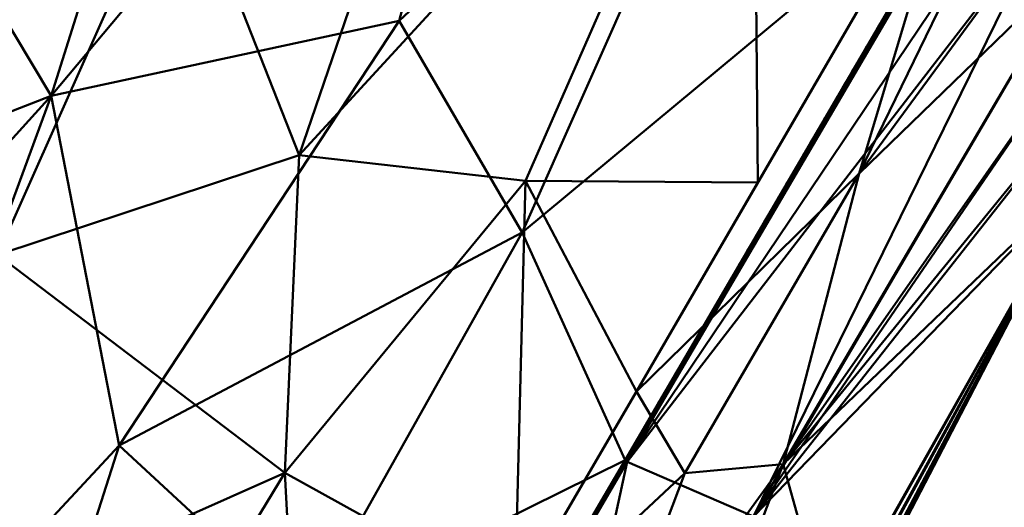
# Model space of a CAD drawing. Header units: millimetres. Extents: x -838 to 610, y -758 to 727.
# Tile 254 of 256: x 411 to 476, y 645 to 677. Entities that reach past the tile are written whole.
import ezdxf

# ---------------------------------------------------------------- set-up
doc = ezdxf.new("R2010")
doc.units = ezdxf.units.MM
doc.layers.add('E-LITE-EQPM', color=33, linetype='Continuous', lineweight=50)

# ---------------------------------------------------------------- blocks, each defined once
blk = doc.blocks.new('33463_33464_33504_33505_LANTAU - LANTAU-457519-_3D_')
at = {"layer": 'E-LITE-EQPM'}
mesh = blk.add_polyface(dxfattribs=at)
corners = [(408.895, 723.603, 300.825), (427.485, 718.058, 302.299), (444.945, 710.088, 305.522), (460.848, 700.019, 310.472), (474.895, 688.245, 317.026), (451.189, 647.658, 317.648), (427.463, 607.078, 317.871), (395.828, 625.342, 306.379), (362.941, 644.329, 301.441), (385.706, 684.089, 301.151), (412.969, 671.924, 304.347), (436.132, 676.919, 308.029), (407.821, 618.418, 310.736), (417.486, 648.635, 307.92), (429.929, 637.12, 312.899), (444.327, 662.821, 312.397), (397.301, 703.848, 300.988), (404.127, 686.68, 302.114), (379.384, 634.836, 303.91), (387.186, 661.874, 302.151)]
mesh.append_faces([[corners[k] for k in face] for face in [(1, 16, 0)]], dxfattribs={"vtx0": -1})
mesh.append_faces([[corners[k] for k in face] for face in [(6, 14, 5), (4, 15, 3), (8, 19, 18)]], dxfattribs={"vtx0": -1, "vtx1": -1})
mesh.append_faces([[corners[k] for k in face] for face in [(18, 19, 10), (15, 13, 11), (11, 3, 15), (10, 13, 7), (10, 11, 13), (11, 10, 2), (12, 13, 14), (5, 14, 15), (17, 1, 10), (15, 14, 13), (17, 19, 9), (1, 17, 16), (10, 19, 17)]], dxfattribs={"vtx0": -1, "vtx1": -1, "vtx2": -1})
mesh.append_faces([[corners[k] for k in face] for face in [(13, 12, 7), (11, 2, 3), (10, 7, 18), (19, 8, 9)]], dxfattribs={"vtx0": -1, "vtx2": -1})
mesh.append_faces([[corners[k] for k in face] for face in [(1, 2, 10), (4, 5, 15), (6, 12, 14), (9, 16, 17)]], dxfattribs={"vtx1": -1, "vtx2": -1})
mesh = blk.add_polyface(dxfattribs=at)
corners = [(473.576, 689.491, 326.422), (459.711, 700.842, 319.881), (444.059, 710.564, 314.933), (426.906, 718.273, 311.716), (408.661, 723.655, 310.244), (388.351, 688.615, 310.275), (367.991, 653.603, 310.355), (399.781, 634.032, 315.103), (430.224, 615.009, 326.46), (451.942, 652.226, 326.433), (429.473, 667.963, 317.093), (421.438, 688.403, 313.28), (380.603, 645.839, 312.239), (409.385, 661.331, 313.911), (400.996, 677.655, 311.517), (460.02, 666.14, 326.429), (444.555, 666.248, 321.304), (415.002, 624.521, 320.781), (443.832, 638.329, 326.443), (428.524, 646.819, 319.983), (412.269, 699.26, 311.363)]
mesh.append_faces([[corners[k] for k in face] for face in [(3, 11, 2), (9, 16, 18), (18, 19, 8), (2, 10, 1), (17, 19, 7)]], dxfattribs={"vtx0": -1, "vtx1": -1})
mesh.append_faces([[corners[k] for k in face] for face in [(11, 3, 20), (13, 10, 11), (11, 10, 2), (13, 7, 19), (11, 14, 13), (20, 14, 11), (13, 14, 12), (19, 10, 13), (1, 16, 15), (10, 16, 1), (16, 10, 19), (16, 19, 18), (14, 20, 5)]], dxfattribs={"vtx0": -1, "vtx1": -1, "vtx2": -1})
mesh.append_faces([[corners[k] for k in face] for face in [(20, 4, 5), (16, 9, 15), (14, 6, 12), (13, 12, 7), (20, 3, 4)]], dxfattribs={"vtx0": -1, "vtx2": -1})
mesh.append_faces([[corners[k] for k in face] for face in [(5, 6, 14), (17, 8, 19)]], dxfattribs={"vtx1": -1, "vtx2": -1})
mesh.append_faces([[corners[k] for k in face] for face in [(15, 0, 1)]], dxfattribs={"vtx2": -1})
mesh = blk.add_polyface(dxfattribs=at)
corners = [(479.295, 683.844, 329.708), (476.475, 686.71, 328.07), (473.576, 689.491, 326.422), (451.942, 652.226, 326.433), (430.224, 615.009, 326.46), (439.608, 608.847, 331.11), (448.224, 603.051, 335.41), (465.23, 634.741, 334.938), (481.81, 666.651, 334.26), (483.1, 670.241, 333.974), (483.445, 673.996, 333.306), (482.862, 677.65, 332.321), (481.438, 680.988, 331.095), (461.701, 647.384, 330.998), (453.79, 626.517, 332.518), (448.516, 629.204, 330.049), (434.916, 611.928, 328.785), (455.164, 646.796, 328.749), (466.76, 666.736, 328.751), (441.083, 633.618, 326.446)]
mesh.append_faces([[corners[k] for k in face] for face in [(11, 13, 10), (7, 14, 6)]], dxfattribs={"vtx0": -1, "vtx1": -1})
mesh.append_faces([[corners[k] for k in face] for face in [(19, 16, 15), (17, 18, 3), (18, 17, 13), (15, 13, 17), (13, 12, 18), (8, 10, 13), (15, 14, 13), (5, 14, 15), (7, 13, 14), (15, 17, 19)]], dxfattribs={"vtx0": -1, "vtx1": -1, "vtx2": -1})
mesh.append_faces([[corners[k] for k in face] for face in [(18, 1, 2), (18, 0, 1), (17, 3, 19), (14, 5, 6), (18, 2, 3)]], dxfattribs={"vtx0": -1, "vtx2": -1})
mesh.append_faces([[corners[k] for k in face] for face in [(4, 16, 19), (9, 10, 8)]], dxfattribs={"vtx1": -1})
mesh.append_faces([[corners[k] for k in face] for face in [(11, 12, 13), (12, 0, 18), (16, 5, 15), (7, 8, 13)]], dxfattribs={"vtx1": -1, "vtx2": -1})
mesh = blk.add_polyface(dxfattribs=at)
corners = [(475.069, 688.078, 317.123), (477.204, 685.985, 318.332), (479.295, 683.844, 319.536), (481.441, 680.983, 320.918), (482.864, 677.644, 322.151), (483.445, 673.992, 323.16), (483.1, 670.243, 323.869), (481.81, 666.651, 324.213), (463.622, 631.702, 325.605), (444.917, 597.003, 326.245), (436.293, 601.981, 322.109), (427.67, 606.958, 317.97), (451.314, 647.553, 317.716), (459.723, 643.894, 321.512), (451.797, 622.388, 323.424), (446.057, 623.248, 321.18), (439.492, 627.255, 317.843)]
mesh.append_faces([[corners[k] for k in face] for face in [(1, 12, 0)]], dxfattribs={"vtx0": -1})
mesh.append_faces([[corners[k] for k in face] for face in [(8, 13, 7), (9, 14, 8), (3, 13, 2), (4, 13, 3)]], dxfattribs={"vtx0": -1, "vtx1": -1})
mesh.append_faces([[corners[k] for k in face] for face in [(15, 12, 13), (14, 13, 8), (14, 15, 13), (15, 14, 10), (2, 13, 12), (7, 13, 5)]], dxfattribs={"vtx0": -1, "vtx1": -1, "vtx2": -1})
mesh.append_faces([[corners[k] for k in face] for face in [(13, 4, 5), (14, 9, 10), (12, 1, 2), (15, 11, 16), (15, 16, 12)]], dxfattribs={"vtx0": -1, "vtx2": -1})
mesh.append_faces([[corners[k] for k in face] for face in [(6, 7, 5)]], dxfattribs={"vtx1": -1})
mesh.append_faces([[corners[k] for k in face] for face in [(10, 11, 15)]], dxfattribs={"vtx1": -1, "vtx2": -1})
mesh = blk.add_polyface(dxfattribs=at)
corners = [(467.978, 676.171, 317.235), (467.938, 676.334, 317.208), (468.179, 676.569, 317.217), (468.983, 677.784, 317.232), (469.13, 677.947, 317.271), (468.945, 677.63, 317.276), (469.094, 678.312, 317.178), (469.072, 678.092, 317.196), (468.886, 677.958, 317.183), (468.805, 677.606, 317.209), (468.679, 677.603, 317.189), (468.807, 677.498, 317.233), (468.323, 676.751, 317.228), (468.388, 676.681, 317.29), (468.249, 676.549, 317.247), (468.111, 676.307, 317.251), (467.995, 676.098, 317.256), (467.763, 675.889, 317.221), (467.874, 675.962, 317.244), (467.751, 675.753, 317.247), (468.203, 676.364, 317.294), (467.775, 676.055, 317.212), (468.265, 676.893, 317.2), (468.102, 676.614, 317.204), (468.356, 676.904, 317.206), (468.465, 676.987, 317.226), (468.497, 677.144, 317.203), (468.659, 677.247, 317.237), (468.574, 676.997, 317.285), (468.017, 676.047, 317.299), (467.831, 675.731, 317.304), (467.612, 675.776, 317.217), (468.665, 677.374, 317.211), (468.472, 677.248, 317.194), (469.109, 678.026, 317.224), (468.944, 677.839, 317.207), (469.224, 678.275, 317.209), (469.316, 678.264, 317.267), (469.196, 678.343, 317.184), (468.759, 677.314, 317.28)]
mesh.append_faces([[corners[k] for k in face] for face in [(6, 7, 8), (8, 9, 10), (22, 2, 23), (29, 15, 20), (30, 16, 29), (1, 0, 21), (10, 32, 33), (4, 34, 37)]], dxfattribs={"vtx0": -1, "vtx1": -1})
mesh.append_faces([[corners[k] for k in face] for face in [(0, 1, 2), (9, 3, 11), (12, 13, 14), (15, 16, 0), (17, 18, 19), (17, 21, 0), (12, 24, 25), (15, 2, 14), (24, 22, 26), (27, 28, 25), (15, 14, 20), (15, 29, 16), (12, 14, 2), (2, 15, 0), (18, 0, 16), (17, 0, 18), (18, 30, 19), (2, 22, 24), (13, 12, 25), (2, 24, 12), (25, 24, 26), (27, 32, 11), (33, 32, 26), (27, 26, 32), (7, 34, 35), (36, 37, 34), (9, 8, 35), (7, 38, 36), (34, 7, 36), (8, 7, 35), (34, 3, 35), (27, 11, 39), (9, 11, 32), (26, 27, 25), (4, 3, 34), (11, 3, 5), (10, 9, 32), (3, 9, 35), (18, 16, 30)]], dxfattribs={"vtx0": -1, "vtx1": -1, "vtx2": -1})
mesh.append_faces([[corners[k] for k in face] for face in [(3, 4, 5), (2, 1, 23), (11, 5, 39), (27, 39, 28)]], dxfattribs={"vtx0": -1, "vtx2": -1})
mesh.append_faces([[corners[k] for k in face] for face in [(13, 20, 14), (31, 21, 17), (22, 33, 26), (28, 13, 25)]], dxfattribs={"vtx1": -1, "vtx2": -1})
mesh = blk.add_polyface(dxfattribs=at)
corners = [(466.306, 673.54, 317.251), (466.47, 673.82, 317.247), (466.482, 673.707, 317.252), (467.763, 675.889, 317.221), (467.609, 675.617, 317.227), (467.612, 675.776, 317.217), (466.629, 673.848, 317.273), (466.747, 674.085, 317.262), (466.774, 674.011, 317.288), (467.472, 675.302, 317.248), (467.646, 675.414, 317.308), (467.46, 675.098, 317.313), (466.608, 673.926, 317.248), (466.796, 674.378, 317.238), (467.003, 674.546, 317.25), (466.889, 674.325, 317.259), (466.904, 674.243, 317.282), (466.903, 674.148, 317.327), (466.718, 673.831, 317.331), (466.532, 673.618, 317.29), (467.141, 674.74, 317.256), (467.04, 674.503, 317.273), (467.122, 674.937, 317.23), (467.268, 675.024, 317.238), (467.275, 674.781, 317.318), (467.177, 674.696, 317.278), (467.319, 674.967, 317.269), (467.42, 675.326, 317.225), (467.616, 675.52, 317.251), (467.751, 675.753, 317.247), (467.831, 675.731, 317.304), (467.286, 675.217, 317.225), (466.959, 674.658, 317.234), (467.449, 675.496, 317.221), (467.089, 674.464, 317.322), (466.532, 673.515, 317.336), (466.389, 673.364, 317.296), (466.391, 673.502, 317.266), (466.633, 674.099, 317.242)]
mesh.append_faces([[corners[k] for k in face] for face in [(22, 20, 32), (33, 27, 31), (38, 12, 1), (18, 8, 17), (34, 25, 24), (13, 7, 38), (32, 14, 13), (10, 28, 30)]], dxfattribs={"vtx0": -1, "vtx1": -1})
mesh.append_faces([[corners[k] for k in face] for face in [(3, 4, 5), (6, 7, 8), (7, 6, 12), (13, 14, 15), (16, 17, 8), (6, 18, 19), (14, 20, 21), (16, 15, 21), (20, 22, 23), (24, 25, 26), (23, 9, 26), (27, 4, 9), (23, 26, 20), (9, 4, 28), (29, 30, 28), (9, 11, 26), (23, 31, 27), (4, 3, 29), (28, 4, 29), (10, 9, 28), (34, 21, 25), (4, 27, 33), (23, 27, 9), (19, 35, 36), (1, 12, 2), (37, 2, 19), (37, 19, 36), (6, 8, 18), (6, 19, 2), (38, 7, 12), (16, 8, 7), (16, 7, 15), (15, 14, 21), (25, 21, 20), (34, 16, 21), (6, 2, 12), (0, 2, 37), (7, 13, 15), (32, 20, 14), (26, 25, 20)]], dxfattribs={"vtx0": -1, "vtx1": -1, "vtx2": -1})
mesh.append_faces([[corners[k] for k in face] for face in [(9, 10, 11), (26, 11, 24)]], dxfattribs={"vtx0": -1, "vtx2": -1})
mesh.append_faces([[corners[k] for k in face] for face in [(0, 1, 2), (22, 31, 23), (33, 5, 4), (18, 35, 19), (34, 17, 16)]], dxfattribs={"vtx1": -1, "vtx2": -1})
mesh = blk.add_polyface(dxfattribs=at)
corners = [(465.047, 670.982, 317.373), (465.091, 671.168, 317.325), (465.233, 671.298, 317.368), (466.389, 673.364, 317.296), (466.243, 673.203, 317.28), (466.391, 673.502, 317.266), (465.999, 672.763, 317.291), (466.161, 672.881, 317.345), (465.975, 672.565, 317.35), (465.399, 671.714, 317.312), (465.344, 671.739, 317.287), (465.534, 671.97, 317.303), (465.041, 671.208, 317.298), (465.243, 671.504, 317.304), (465.293, 671.476, 317.328), (465.419, 671.615, 317.364), (465.164, 671.584, 317.281), (465.632, 672.248, 317.276), (465.49, 672.143, 317.272), (465.654, 672.422, 317.268), (465.496, 672.013, 317.28), (465.327, 671.864, 317.277), (465.604, 671.932, 317.359), (464.91, 670.939, 317.312), (464.837, 671.025, 317.29), (466.143, 673.261, 317.255), (466.106, 673.053, 317.265), (465.764, 672.382, 317.293), (465.817, 672.702, 317.264), (465.957, 672.807, 317.267), (465.755, 672.464, 317.272), (466.124, 672.983, 317.287), (466.243, 673.101, 317.302), (465.79, 672.248, 317.355), (466.532, 673.515, 317.336), (466.347, 673.198, 317.341), (465.001, 671.305, 317.285), (465.645, 672.176, 317.296), (465.98, 672.981, 317.26), (466.306, 673.54, 317.251)]
mesh.append_faces([[corners[k] for k in face] for face in [(0, 1, 2), (2, 14, 15), (18, 20, 21), (36, 12, 24), (39, 5, 25), (7, 32, 35), (22, 37, 33), (15, 9, 22)]], dxfattribs={"vtx0": -1, "vtx1": -1})
mesh.append_faces([[corners[k] for k in face] for face in [(3, 4, 5), (9, 10, 11), (12, 13, 1), (13, 16, 10), (15, 14, 9), (11, 22, 9), (12, 1, 23), (14, 1, 13), (12, 23, 24), (18, 17, 20), (25, 4, 26), (6, 8, 27), (28, 29, 30), (31, 4, 32), (27, 17, 30), (29, 26, 31), (6, 29, 31), (1, 14, 2), (9, 14, 13), (10, 9, 13), (37, 22, 11), (19, 30, 17), (13, 12, 16), (27, 37, 17), (17, 37, 20), (11, 10, 20), (21, 20, 10), (6, 27, 30), (26, 29, 38), (30, 29, 6), (26, 4, 31), (35, 32, 3), (7, 6, 31), (3, 32, 4), (31, 32, 7), (4, 25, 5), (33, 37, 27), (20, 37, 11)]], dxfattribs={"vtx0": -1, "vtx1": -1, "vtx2": -1})
mesh.append_faces([[corners[k] for k in face] for face in [(6, 7, 8), (17, 18, 19), (30, 19, 28), (26, 38, 25)]], dxfattribs={"vtx0": -1, "vtx2": -1})
mesh.append_faces([[corners[k] for k in face] for face in [(8, 33, 27), (34, 35, 3), (36, 16, 12), (16, 21, 10), (28, 38, 29)]], dxfattribs={"vtx1": -1, "vtx2": -1})
mesh = blk.add_polyface(dxfattribs=at)
corners = [(464.305, 669.715, 317.392), (464.138, 669.599, 317.338), (464.277, 669.828, 317.336), (464.652, 670.492, 317.32), (464.489, 670.28, 317.31), (464.511, 670.466, 317.298), (464.184, 669.767, 317.317), (464.185, 669.908, 317.307), (464.326, 670.013, 317.312), (463.748, 668.766, 317.405), (463.735, 668.836, 317.365), (463.861, 669.041, 317.364), (464.056, 669.55, 317.319), (464.021, 669.628, 317.311), (463.695, 669.069, 317.32), (463.869, 669.151, 317.342), (463.748, 668.943, 317.346), (463.858, 669.349, 317.315), (464, 669.379, 317.338), (463.984, 669.25, 317.361), (463.934, 669.082, 317.401), (464.119, 669.399, 317.396), (464.348, 670.187, 317.302), (464.416, 670.056, 317.334), (464.491, 670.032, 317.387), (464.545, 670.276, 317.33), (464.862, 670.665, 317.378), (464.669, 670.425, 317.341), (464.811, 670.693, 317.332), (464.765, 670.721, 317.309), (464.91, 670.939, 317.312), (464.674, 670.746, 317.294), (464.837, 671.025, 317.29), (465.047, 670.982, 317.373), (464.953, 670.907, 317.334), (465.091, 671.168, 317.325), (463.607, 668.607, 317.371), (464.676, 670.349, 317.382), (463.532, 668.79, 317.324), (463.626, 668.735, 317.349)]
mesh.append_faces([[corners[k] for k in face] for face in [(21, 1, 0), (24, 25, 37), (14, 16, 38), (17, 15, 14), (9, 11, 20), (26, 34, 33), (0, 2, 24)]], dxfattribs={"vtx0": -1, "vtx1": -1})
mesh.append_faces([[corners[k] for k in face] for face in [(0, 1, 2), (3, 4, 5), (6, 7, 8), (9, 10, 11), (12, 13, 6), (14, 15, 16), (17, 12, 18), (11, 19, 20), (15, 18, 19), (23, 24, 2), (4, 25, 23), (23, 8, 4), (26, 27, 28), (29, 30, 28), (33, 34, 35), (9, 36, 10), (39, 16, 10), (15, 19, 11), (16, 39, 38), (11, 16, 15), (4, 8, 22), (6, 2, 1), (4, 3, 25), (2, 8, 23), (6, 1, 12), (8, 2, 6), (25, 24, 23), (1, 18, 12), (19, 1, 21), (17, 18, 15), (1, 19, 18), (11, 10, 16), (34, 26, 28), (37, 25, 27), (27, 25, 3), (29, 32, 30), (28, 27, 3), (29, 28, 3), (34, 28, 30), (5, 29, 3), (35, 34, 30)]], dxfattribs={"vtx0": -1, "vtx1": -1, "vtx2": -1})
mesh.append_faces([[corners[k] for k in face] for face in [(4, 22, 5)]], dxfattribs={"vtx0": -1, "vtx2": -1})
mesh.append_faces([[corners[k] for k in face] for face in [(7, 22, 8), (31, 32, 29, 5), (13, 7, 6), (17, 13, 12), (21, 20, 19), (26, 37, 27)]], dxfattribs={"vtx1": -1, "vtx2": -1})
mesh = blk.add_polyface(dxfattribs=at)
corners = [(463.008, 667.596, 317.385), (463.006, 667.499, 317.424), (462.869, 667.366, 317.387), (462.449, 666.549, 317.438), (462.317, 666.414, 317.404), (462.456, 666.729, 317.382), (463.135, 667.808, 317.382), (463.192, 667.816, 317.419), (463.473, 668.453, 317.358), (463.626, 668.735, 317.349), (463.607, 668.607, 317.371), (462.43, 666.783, 317.362), (462.663, 667.11, 317.371), (462.593, 666.928, 317.387), (463.193, 668.077, 317.343), (463.053, 667.753, 317.365), (463.042, 667.952, 317.337), (463.205, 668.231, 317.332), (463.334, 668.318, 317.339), (463.532, 668.79, 317.324), (463.472, 668.549, 317.336), (463.369, 668.51, 317.328), (463.377, 668.132, 317.415), (463.182, 667.96, 317.365), (463.304, 668.174, 317.36), (462.846, 667.448, 317.36), (462.857, 667.634, 317.341), (462.313, 666.557, 317.37), (462.487, 667, 317.351), (462.672, 667.317, 317.346), (462.731, 667.125, 317.391), (462.82, 667.182, 317.429), (462.635, 666.866, 317.433), (462.264, 666.233, 317.443), (462.201, 666.317, 317.384), (462.116, 666.366, 317.361), (463.563, 668.449, 317.41), (463.735, 668.836, 317.365), (463.748, 668.766, 317.405), (462.301, 666.683, 317.356)]
mesh.append_faces([[corners[k] for k in face] for face in [(31, 2, 1), (3, 5, 32), (33, 4, 3), (22, 8, 36), (7, 6, 22), (39, 27, 35)]], dxfattribs={"vtx0": -1, "vtx1": -1})
mesh.append_faces([[corners[k] for k in face] for face in [(0, 1, 2), (3, 4, 5), (6, 7, 0), (8, 9, 10), (11, 12, 13), (14, 15, 16), (17, 18, 14), (19, 9, 20), (20, 18, 21), (22, 6, 23), (18, 8, 24), (12, 25, 2), (25, 26, 15), (4, 27, 5), (2, 30, 12), (27, 11, 5), (25, 12, 29), (31, 30, 2), (30, 13, 12), (0, 25, 15), (13, 32, 5), (32, 13, 30), (11, 13, 5), (4, 34, 27), (35, 27, 34), (25, 0, 2), (0, 15, 6), (15, 23, 6), (24, 22, 23), (14, 24, 23), (8, 22, 24), (15, 14, 23), (24, 14, 18), (18, 20, 8), (9, 8, 20), (37, 10, 9), (36, 8, 10), (11, 27, 39), (12, 11, 28)]], dxfattribs={"vtx0": -1, "vtx1": -1, "vtx2": -1})
mesh.append_faces([[corners[k] for k in face] for face in [(25, 29, 26), (20, 21, 19)]], dxfattribs={"vtx0": -1, "vtx2": -1})
mesh.append_faces([[corners[k] for k in face] for face in [(28, 29, 12), (26, 16, 15), (7, 1, 0), (31, 32, 30), (16, 17, 14), (17, 21, 18), (38, 36, 10), (39, 28, 11)]], dxfattribs={"vtx1": -1, "vtx2": -1})
mesh = blk.add_polyface(dxfattribs=at)
corners = [(415.95, 545.539, 335.745), (376.193, 478.908, 335.745), (334.538, 413.447, 335.746), (291.02, 349.21, 335.746), (245.673, 286.25, 335.745), (198.536, 224.618, 335.745), (198.536, 224.618, 326.245), (204.677, 232.443, 326.245), (248.768, 290.427, 326.246), (291.278, 349.581, 326.247), (332.178, 409.859, 326.247), (371.436, 471.219, 326.247), (409.025, 533.616, 326.246), (444.917, 597.003, 326.245), (463.622, 631.702, 325.605), (481.81, 666.651, 324.213), (481.81, 666.651, 334.26), (465.23, 634.741, 334.938), (448.224, 603.051, 335.358), (432.263, 574.196, 335.659), (481.81, 666.651, 329.228), (481.81, 666.651, 326.721), (481.81, 666.651, 325.467), (474.865, 653.305, 324.744), (481.81, 666.651, 324.84)]
mesh.append_faces([[corners[k] for k in face] for face in [(0, 18, 19)]], dxfattribs={"vtx0": -1})
mesh.append_faces([[corners[k] for k in face] for face in [(5, 7, 4), (3, 10, 2), (10, 3, 9), (13, 20, 12), (18, 20, 17)]], dxfattribs={"vtx0": -1, "vtx1": -1})
mesh.append_faces([[corners[k] for k in face] for face in [(18, 0, 20), (20, 1, 11)]], dxfattribs={"vtx0": -1, "vtx1": -1, "vtx2": -1})
mesh.append_faces([[corners[k] for k in face] for face in [(22, 14, 23), (4, 7, 8), (3, 8, 9), (2, 10, 11), (11, 1, 2), (14, 22, 21), (20, 0, 1), (20, 11, 12)]], dxfattribs={"vtx0": -1, "vtx2": -1})
mesh.append_faces([[corners[k] for k in face] for face in [(3, 4, 8), (21, 20, 13), (13, 14, 21)]], dxfattribs={"vtx1": -1, "vtx2": -1})
mesh.append_faces([[corners[k] for k in face] for face in [(5, 6, 7), (20, 16, 17)]], dxfattribs={"vtx2": -1})
mesh.append_faces([[corners[k] for k in face] for face in [(23, 15, 24, 22)]], dxfattribs={"vtx3": -1})
mesh = blk.add_polyface(dxfattribs=at)
corners = [(461.205, 664.513, 317.435), (461.362, 664.807, 317.425), (461.336, 664.65, 317.466), (461.707, 665.283, 317.456), (461.574, 665.147, 317.424), (461.713, 665.462, 317.403), (460.964, 664.016, 317.475), (460.831, 663.881, 317.444), (460.971, 664.194, 317.423), (461.689, 665.515, 317.382), (461.921, 665.843, 317.391), (461.947, 665.779, 317.415), (462.105, 666.073, 317.405), (462.078, 665.916, 317.447), (460.947, 664.247, 317.403), (461.179, 664.575, 317.412), (461.311, 664.818, 317.404), (461.459, 665.049, 317.405), (462.053, 666.086, 317.384), (462.201, 666.317, 317.384), (460.829, 664.021, 317.412), (460.82, 664.146, 317.395), (460.62, 663.54, 317.445), (460.717, 663.782, 317.425), (461.005, 664.464, 317.39), (461.19, 664.781, 317.385), (461.15, 664.333, 317.47), (461.375, 665.098, 317.38), (461.571, 665.289, 317.391), (461.746, 665.732, 317.371), (461.931, 666.049, 317.366), (461.892, 665.599, 317.452), (460.779, 663.7, 317.48), (460.569, 663.55, 317.425), (460.634, 663.829, 317.4), (462.116, 666.366, 317.361), (462.317, 666.414, 317.404), (461.521, 664.966, 317.461), (462.264, 666.233, 317.443), (461.56, 665.415, 317.376)]
mesh.append_faces([[corners[k] for k in face] for face in [(6, 8, 26), (32, 7, 6), (3, 5, 31), (37, 4, 3), (35, 18, 30)]], dxfattribs={"vtx0": -1, "vtx1": -1})
mesh.append_faces([[corners[k] for k in face] for face in [(0, 1, 2), (3, 4, 5), (6, 7, 8), (5, 9, 10), (11, 12, 13), (8, 14, 15), (1, 16, 17), (18, 19, 12), (20, 21, 14), (7, 22, 23), (20, 14, 8), (0, 8, 15), (4, 28, 5), (4, 1, 17), (22, 7, 32), (7, 23, 20), (33, 34, 23), (28, 9, 5), (18, 35, 19), (11, 5, 10), (36, 12, 19), (8, 0, 26), (15, 16, 1), (15, 1, 0), (1, 4, 37), (4, 17, 28), (15, 25, 16), (16, 27, 17), (5, 11, 31), (10, 18, 12), (10, 12, 11), (12, 36, 38), (10, 30, 18), (7, 20, 8), (34, 20, 23), (15, 14, 24), (27, 28, 17), (9, 28, 39), (10, 9, 29)]], dxfattribs={"vtx0": -1, "vtx1": -1, "vtx2": -1})
mesh.append_faces([[corners[k] for k in face] for face in [(0, 2, 26), (16, 25, 27), (11, 13, 31), (20, 34, 21), (28, 27, 39)]], dxfattribs={"vtx0": -1, "vtx2": -1})
mesh.append_faces([[corners[k] for k in face] for face in [(24, 25, 15), (29, 30, 10), (37, 2, 1), (38, 13, 12), (21, 24, 14), (39, 29, 9)]], dxfattribs={"vtx1": -1, "vtx2": -1})
mesh = blk.add_polyface(dxfattribs=at)
corners = [(460.717, 663.782, 317.425), (460.62, 663.54, 317.445), (460.569, 663.55, 317.425), (459.975, 662.514, 317.446), (459.877, 662.274, 317.465), (459.827, 662.283, 317.446), (460.228, 662.927, 317.444), (460.205, 662.979, 317.424), (460.437, 663.307, 317.432), (459.232, 661.247, 317.466), (459.134, 661.007, 317.485), (459.085, 661.015, 317.466), (459.719, 661.981, 317.475), (459.851, 662.117, 317.503), (459.486, 661.659, 317.464), (459.464, 661.711, 317.445), (459.695, 662.04, 317.453), (460.462, 663.247, 317.455), (460.593, 663.383, 317.484), (460.089, 662.615, 317.464), (460.222, 662.75, 317.493), (459.48, 661.484, 317.512), (459.346, 661.349, 317.484), (459.153, 661.293, 317.439), (459.345, 661.485, 317.453), (459.523, 661.927, 317.429), (459.708, 662.244, 317.424), (459.665, 661.8, 317.507), (459.894, 662.561, 317.419), (460.087, 662.753, 317.432), (460.264, 663.195, 317.41), (460.449, 663.512, 317.405), (460.408, 663.067, 317.489), (459.294, 661.167, 317.517), (459.108, 660.85, 317.521), (460.634, 663.829, 317.4), (460.036, 662.433, 317.498), (460.779, 663.7, 317.48), (458.968, 660.976, 317.444), (459.338, 661.61, 317.434), (460.079, 662.878, 317.414)]
mesh.append_faces([[corners[k] for k in face] for face in [(21, 14, 27), (33, 22, 21), (20, 6, 32), (36, 19, 20), (23, 11, 38), (39, 24, 23), (28, 5, 26), (40, 29, 28)]], dxfattribs={"vtx0": -1, "vtx1": -1})
mesh.append_faces([[corners[k] for k in face] for face in [(0, 1, 2), (3, 4, 5), (6, 7, 8), (9, 10, 11), (12, 4, 13), (14, 15, 16), (17, 1, 18), (19, 6, 20), (14, 21, 22), (11, 23, 9), (22, 24, 14), (22, 10, 9), (24, 15, 14), (5, 28, 3), (12, 14, 16), (19, 29, 6), (19, 4, 3), (10, 22, 33), (22, 9, 24), (23, 24, 9), (29, 7, 6), (17, 6, 8), (14, 12, 27), (16, 5, 4), (16, 4, 12), (4, 19, 36), (19, 3, 29), (16, 26, 5), (28, 29, 3), (6, 17, 32), (8, 2, 1), (8, 1, 17), (8, 31, 2), (15, 24, 39), (16, 15, 25), (7, 29, 40), (8, 7, 30)]], dxfattribs={"vtx0": -1, "vtx1": -1, "vtx2": -1})
mesh.append_faces([[corners[k] for k in face] for face in [(12, 13, 27), (17, 18, 32), (2, 31, 35)]], dxfattribs={"vtx0": -1, "vtx2": -1})
mesh.append_faces([[corners[k] for k in face] for face in [(25, 26, 16), (30, 31, 8), (33, 34, 10), (36, 13, 4), (37, 18, 1), (39, 25, 15), (40, 30, 7)]], dxfattribs={"vtx1": -1, "vtx2": -1})
mesh = blk.add_polyface(dxfattribs=at)
corners = [(458.49, 659.979, 317.487), (458.392, 659.74, 317.506), (458.343, 659.747, 317.487), (458.743, 660.391, 317.484), (458.722, 660.442, 317.466), (458.953, 660.772, 317.473), (458.234, 659.448, 317.515), (458.366, 659.584, 317.54), (457.748, 658.712, 317.507), (457.649, 658.474, 317.526), (457.601, 658.48, 317.507), (458.001, 659.124, 317.505), (457.98, 659.174, 317.486), (458.21, 659.505, 317.494), (457.491, 658.182, 317.535), (457.624, 658.317, 317.558), (458.977, 660.714, 317.495), (459.134, 661.007, 317.485), (459.108, 660.85, 317.521), (458.603, 660.082, 317.504), (458.737, 660.217, 317.53), (457.995, 658.951, 317.549), (457.86, 658.816, 317.524), (457.671, 658.756, 317.478), (457.862, 658.95, 317.494), (457.856, 659.073, 317.473), (458.042, 659.39, 317.468), (458.227, 659.707, 317.463), (458.18, 659.267, 317.544), (458.412, 660.024, 317.458), (458.604, 660.218, 317.474), (458.597, 660.341, 317.453), (458.782, 660.659, 317.448), (458.968, 660.976, 317.444), (458.923, 660.534, 317.526), (457.468, 658.237, 317.514), (457.809, 658.634, 317.554), (457.486, 658.439, 317.482), (458.552, 659.9, 317.535), (459.085, 661.015, 317.466)]
mesh.append_faces([[corners[k] for k in face] for face in [(21, 11, 28), (36, 22, 21), (20, 3, 34), (38, 19, 20), (23, 10, 37), (25, 24, 23)]], dxfattribs={"vtx0": -1, "vtx1": -1})
mesh.append_faces([[corners[k] for k in face] for face in [(0, 1, 2), (3, 4, 5), (6, 1, 7), (8, 9, 10), (11, 12, 13), (14, 9, 15), (16, 17, 18), (19, 3, 20), (11, 21, 22), (10, 23, 8), (24, 25, 12), (22, 9, 8), (24, 12, 11), (6, 11, 13), (30, 31, 4), (19, 1, 0), (35, 10, 9), (9, 22, 36), (22, 8, 24), (35, 37, 10), (22, 24, 11), (30, 4, 3), (16, 3, 5), (11, 6, 28), (13, 2, 1), (13, 1, 6), (1, 19, 38), (19, 0, 30), (13, 27, 2), (2, 29, 0), (3, 16, 34), (5, 39, 17), (5, 17, 16), (5, 33, 39), (23, 24, 8), (13, 12, 26), (19, 30, 3), (29, 30, 0), (5, 4, 32)]], dxfattribs={"vtx0": -1, "vtx1": -1, "vtx2": -1})
mesh.append_faces([[corners[k] for k in face] for face in [(6, 7, 28), (2, 27, 29), (16, 18, 34), (30, 29, 31)]], dxfattribs={"vtx0": -1, "vtx2": -1})
mesh.append_faces([[corners[k] for k in face] for face in [(26, 27, 13), (32, 33, 5), (36, 15, 9), (38, 7, 1), (25, 26, 12), (31, 32, 4)]], dxfattribs={"vtx1": -1, "vtx2": -1})
mesh = blk.add_polyface(dxfattribs=at)
corners = [(457.258, 657.856, 317.525), (457.238, 657.906, 317.507), (457.468, 658.237, 317.514), (456.748, 656.916, 317.555), (456.906, 657.207, 317.546), (456.881, 657.051, 317.577), (456.51, 656.418, 317.586), (456.375, 656.284, 317.564), (456.515, 656.589, 317.545), (456.006, 655.65, 317.575), (456.164, 655.94, 317.565), (456.139, 655.785, 317.595), (457.118, 657.55, 317.544), (457.253, 657.684, 317.567), (456.496, 656.638, 317.527), (456.726, 656.97, 317.535), (456.859, 657.212, 317.528), (457.005, 657.444, 317.528), (456.117, 655.944, 317.548), (456.263, 656.177, 317.548), (455.819, 655.585, 317.526), (456.004, 655.902, 317.521), (455.983, 655.702, 317.555), (455.953, 655.468, 317.6), (456.189, 656.219, 317.516), (456.377, 656.414, 317.535), (456.56, 656.853, 317.507), (456.745, 657.17, 317.502), (456.696, 656.734, 317.581), (456.93, 657.488, 317.497), (457.12, 657.682, 317.515), (457.301, 658.122, 317.487), (457.486, 658.439, 317.482), (457.491, 658.182, 317.535), (457.624, 658.317, 317.558), (457.438, 658.001, 317.563), (456.325, 656.101, 317.591), (457.067, 657.368, 317.572), (457.649, 658.474, 317.526), (456.375, 656.536, 317.512), (457.116, 657.805, 317.492)]
mesh.append_faces([[corners[k] for k in face] for face in [(6, 8, 28), (36, 7, 6), (13, 0, 35), (37, 12, 13)]], dxfattribs={"vtx0": -1, "vtx1": -1})
mesh.append_faces([[corners[k] for k in face] for face in [(0, 1, 2), (3, 4, 5), (6, 7, 8), (9, 10, 11), (12, 0, 13), (8, 14, 15), (4, 16, 17), (18, 19, 10), (7, 25, 8), (7, 10, 19), (25, 14, 8), (3, 8, 15), (12, 30, 0), (12, 4, 17), (22, 18, 10), (22, 10, 9), (10, 7, 36), (7, 19, 25), (22, 21, 18), (18, 24, 19), (30, 1, 0), (33, 0, 2), (8, 3, 28), (15, 16, 4), (15, 4, 3), (4, 12, 37), (12, 17, 30), (15, 27, 16), (16, 29, 17), (0, 33, 35), (2, 38, 33), (24, 25, 19), (14, 25, 39), (15, 14, 26), (29, 30, 17), (1, 30, 40), (2, 1, 31)]], dxfattribs={"vtx0": -1, "vtx1": -1, "vtx2": -1})
mesh.append_faces([[corners[k] for k in face] for face in [(9, 11, 23), (18, 21, 24), (3, 5, 28), (16, 27, 29), (33, 34, 35), (25, 24, 39), (30, 29, 40)]], dxfattribs={"vtx0": -1, "vtx2": -1})
mesh.append_faces([[corners[k] for k in face] for face in [(20, 21, 22), (26, 27, 15), (31, 32, 2), (36, 11, 10), (37, 5, 4), (39, 26, 14), (40, 31, 1)]], dxfattribs={"vtx1": -1, "vtx2": -1})
mesh = blk.add_polyface(dxfattribs=at)
corners = [(455.768, 655.151, 317.604), (455.632, 655.018, 317.583), (455.773, 655.321, 317.565), (455.263, 654.383, 317.594), (455.421, 654.674, 317.585), (455.397, 654.518, 317.614), (455.754, 655.37, 317.548), (455.983, 655.702, 317.555), (455.025, 653.885, 317.623), (454.889, 653.751, 317.603), (455.03, 654.054, 317.585), (454.52, 653.117, 317.614), (454.678, 653.407, 317.605), (454.654, 653.252, 317.632), (455.012, 654.103, 317.568), (455.241, 654.435, 317.575), (455.374, 654.677, 317.568), (455.521, 654.909, 317.568), (454.632, 653.409, 317.588), (454.778, 653.642, 317.588), (454.337, 653.048, 317.565), (454.523, 653.365, 317.56), (454.499, 653.167, 317.594), (454.469, 652.935, 317.637), (454.708, 653.682, 317.555), (454.287, 652.787, 317.605), (454.893, 653.879, 317.576), (455.078, 654.317, 317.546), (455.263, 654.634, 317.541), (455.211, 654.202, 317.618), (455.449, 654.951, 317.536), (455.635, 655.146, 317.556), (456.006, 655.65, 317.575), (455.953, 655.468, 317.6), (454.84, 653.568, 317.628), (455.582, 654.835, 317.609), (454.27, 652.835, 317.588), (454.893, 654, 317.55), (455.634, 655.268, 317.531), (455.819, 655.585, 317.526)]
mesh.append_faces([[corners[k] for k in face] for face in [(8, 10, 29), (0, 2, 33), (34, 9, 8), (35, 1, 0)]], dxfattribs={"vtx0": -1, "vtx1": -1})
mesh.append_faces([[corners[k] for k in face] for face in [(0, 1, 2), (3, 4, 5), (2, 6, 7), (8, 9, 10), (11, 12, 13), (10, 14, 15), (4, 16, 17), (18, 19, 12), (11, 25, 22), (9, 26, 10), (9, 12, 19), (26, 14, 10), (3, 10, 15), (1, 31, 2), (1, 4, 17), (31, 6, 2), (32, 2, 7), (25, 11, 23), (22, 18, 12), (22, 12, 11), (12, 9, 34), (9, 19, 26), (22, 21, 18), (18, 24, 19), (10, 3, 29), (15, 16, 4), (15, 4, 3), (4, 1, 35), (1, 17, 31), (15, 28, 16), (16, 30, 17), (2, 32, 33), (22, 36, 20), (24, 26, 19), (14, 26, 37), (15, 14, 27), (30, 31, 17), (6, 31, 38), (7, 6, 39)]], dxfattribs={"vtx0": -1, "vtx1": -1, "vtx2": -1})
mesh.append_faces([[corners[k] for k in face] for face in [(11, 13, 23), (18, 21, 24), (3, 5, 29), (16, 28, 30), (26, 24, 37), (31, 30, 38)]], dxfattribs={"vtx0": -1, "vtx2": -1})
mesh.append_faces([[corners[k] for k in face] for face in [(20, 21, 22), (27, 28, 15), (34, 13, 12), (35, 5, 4), (37, 27, 14), (38, 39, 6)]], dxfattribs={"vtx1": -1, "vtx2": -1})
mesh = blk.add_polyface(dxfattribs=at)
corners = [(430.224, 615.009, 326.46), (399.781, 634.032, 315.103), (367.991, 653.603, 310.355), (352.021, 626.029, 310.454), (336.189, 598.376, 310.578), (367.462, 578.366, 315.334), (397.396, 558.822, 326.535), (413.886, 586.869, 326.534), (385.323, 642.933, 312.944), (376.334, 610.716, 313.517), (413.239, 625.623, 320.124), (395.572, 611.088, 317.068), (382.719, 593.256, 316.594), (382.429, 568.594, 320.935), (399.315, 593.018, 320.718), (422.055, 600.939, 326.497), (405.641, 572.846, 326.535), (409.192, 608.323, 320.946), (385.426, 626.247, 313.464), (369.518, 630.407, 311.294), (360.798, 612.5, 311.515), (344.105, 612.203, 310.516), (351.826, 588.371, 312.956)]
mesh.append_faces([[corners[k] for k in face] for face in [(16, 13, 6), (22, 21, 4)]], dxfattribs={"vtx0": -1})
mesh.append_faces([[corners[k] for k in face] for face in [(0, 17, 15), (10, 17, 0), (15, 17, 7), (3, 19, 2), (5, 9, 22)]], dxfattribs={"vtx0": -1, "vtx1": -1})
mesh.append_faces([[corners[k] for k in face] for face in [(17, 14, 7), (22, 20, 21), (20, 19, 3), (5, 12, 9), (12, 11, 9), (14, 12, 13), (11, 14, 17), (18, 9, 11), (12, 14, 11), (19, 18, 8), (16, 14, 13), (10, 11, 17), (1, 18, 11), (19, 20, 9), (18, 19, 9), (20, 22, 9)]], dxfattribs={"vtx0": -1, "vtx1": -1, "vtx2": -1})
mesh.append_faces([[corners[k] for k in face] for face in [(19, 8, 2), (11, 10, 1), (12, 5, 13), (20, 3, 21)]], dxfattribs={"vtx0": -1, "vtx2": -1})
mesh.append_faces([[corners[k] for k in face] for face in [(16, 7, 14), (1, 8, 18)]], dxfattribs={"vtx1": -1, "vtx2": -1})
mesh = blk.add_polyface(dxfattribs=at)
corners = [(452.802, 650.252, 317.643), (452.786, 650.299, 317.627), (453.014, 650.632, 317.633), (454.283, 652.619, 317.642), (454.147, 652.485, 317.622), (454.287, 652.787, 317.605), (454.036, 652.374, 317.607), (453.936, 652.141, 317.624), (453.89, 652.142, 317.607), (454.27, 652.835, 317.588), (454.499, 653.167, 317.594), (453.293, 651.107, 317.627), (453.193, 650.874, 317.643), (453.148, 650.874, 317.627), (453.778, 651.851, 317.633), (453.912, 651.985, 317.651), (453.545, 651.519, 317.624), (453.528, 651.567, 317.607), (453.756, 651.9, 317.614), (453.035, 650.584, 317.652), (453.169, 650.719, 317.669), (453.541, 651.352, 317.66), (453.404, 651.219, 317.641), (452.856, 650.512, 317.604), (453.041, 650.829, 317.599), (452.984, 650.402, 317.674), (453.226, 651.146, 317.594), (453.409, 651.343, 317.615), (453.411, 651.463, 317.589), (453.597, 651.78, 317.585), (453.782, 652.097, 317.58), (453.726, 651.669, 317.655), (452.798, 650.086, 317.679), (453.967, 652.414, 317.575), (454.151, 652.611, 317.595), (454.469, 652.935, 317.637), (453.355, 651.035, 317.665), (454.097, 652.302, 317.646), (452.671, 650.195, 317.609), (454.152, 652.731, 317.57), (454.337, 653.048, 317.565)]
mesh.append_faces([[corners[k] for k in face] for face in [(32, 0, 25), (21, 16, 31), (3, 5, 35), (36, 22, 21), (37, 4, 3), (26, 13, 24), (28, 27, 26), (33, 8, 30), (39, 34, 33)]], dxfattribs={"vtx0": -1, "vtx1": -1})
mesh.append_faces([[corners[k] for k in face] for face in [(0, 1, 2), (3, 4, 5), (6, 7, 8), (5, 9, 10), (11, 12, 13), (14, 7, 15), (16, 17, 18), (19, 12, 20), (16, 21, 22), (13, 26, 11), (19, 0, 2), (27, 28, 17), (22, 12, 11), (27, 17, 16), (8, 33, 6), (14, 16, 18), (4, 34, 5), (4, 7, 6), (34, 9, 5), (0, 19, 25), (2, 13, 12), (2, 12, 19), (12, 22, 36), (22, 11, 27), (2, 24, 13), (22, 27, 16), (16, 14, 31), (18, 8, 7), (18, 7, 14), (7, 4, 37), (4, 6, 34), (18, 30, 8), (33, 34, 6), (2, 1, 23), (26, 27, 11), (18, 17, 29), (9, 34, 39)]], dxfattribs={"vtx0": -1, "vtx1": -1, "vtx2": -1})
mesh.append_faces([[corners[k] for k in face] for face in [(19, 20, 25), (14, 15, 31)]], dxfattribs={"vtx0": -1, "vtx2": -1})
mesh.append_faces([[corners[k] for k in face] for face in [(23, 24, 2), (29, 30, 18), (36, 20, 12), (37, 15, 7), (38, 23, 1), (28, 29, 17), (39, 40, 9)]], dxfattribs={"vtx1": -1, "vtx2": -1})
mesh = blk.add_polyface(dxfattribs=at)
corners = [(451.809, 648.572, 317.664), (451.708, 648.341, 317.68), (451.663, 648.339, 317.665), (452.293, 649.318, 317.67), (452.451, 649.607, 317.662), (452.427, 649.452, 317.688), (452.056, 648.819, 317.697), (451.919, 648.686, 317.678), (452.059, 648.984, 317.662), (451.317, 647.716, 317.68), (451.302, 647.763, 317.664), (451.529, 648.097, 317.671), (451.55, 648.052, 317.689), (451.685, 648.186, 317.706), (451.177, 647.42, 317.697), (451.314, 647.553, 317.716), (452.044, 649.031, 317.646), (452.272, 649.365, 317.652), (452.406, 649.606, 317.646), (452.551, 649.84, 317.646), (452.662, 649.953, 317.66), (452.802, 650.252, 317.643), (452.798, 650.086, 317.679), (451.183, 647.54, 317.672), (451.189, 647.658, 317.648), (451.374, 647.975, 317.643), (451.559, 648.292, 317.638), (451.499, 647.869, 317.711), (451.744, 648.609, 317.633), (451.925, 648.808, 317.653), (451.93, 648.926, 317.628), (452.115, 649.243, 317.623), (452.3, 649.56, 317.619), (452.242, 649.136, 317.692), (452.485, 649.877, 317.614), (452.667, 650.076, 317.634), (452.786, 650.299, 317.627), (451.87, 648.503, 317.702), (452.613, 649.769, 317.683), (452.671, 650.195, 317.609)]
mesh.append_faces([[corners[k] for k in face] for face in [(15, 9, 27), (6, 8, 33), (37, 7, 6), (38, 20, 22), (28, 2, 26), (30, 29, 28)]], dxfattribs={"vtx0": -1, "vtx1": -1})
mesh.append_faces([[corners[k] for k in face] for face in [(0, 1, 2), (3, 4, 5), (6, 7, 8), (9, 10, 11), (12, 1, 13), (14, 9, 15), (8, 16, 17), (4, 18, 19), (20, 21, 22), (23, 24, 10), (23, 10, 9), (2, 28, 0), (12, 9, 11), (29, 30, 16), (7, 1, 0), (29, 16, 8), (3, 8, 17), (20, 35, 21), (20, 4, 19), (35, 36, 21), (9, 12, 27), (11, 2, 1), (11, 1, 12), (1, 7, 37), (7, 0, 29), (11, 26, 2), (7, 29, 8), (8, 3, 33), (17, 18, 4), (17, 4, 3), (4, 20, 38), (20, 19, 35), (17, 32, 18), (18, 34, 19), (11, 10, 25), (28, 29, 0), (17, 16, 31), (34, 35, 19), (36, 35, 39)]], dxfattribs={"vtx0": -1, "vtx1": -1, "vtx2": -1})
mesh.append_faces([[corners[k] for k in face] for face in [(12, 13, 27), (3, 5, 33), (18, 32, 34), (35, 34, 39)]], dxfattribs={"vtx0": -1, "vtx2": -1})
mesh.append_faces([[corners[k] for k in face] for face in [(25, 26, 11), (31, 32, 17), (37, 13, 1), (38, 5, 4), (24, 25, 10), (30, 31, 16)]], dxfattribs={"vtx1": -1, "vtx2": -1})
mesh = blk.add_polyface(dxfattribs=at)
corners = [(450.575, 646.284, 317.724), (450.435, 646.153, 317.714), (450.574, 646.449, 317.698), (449.832, 645.181, 317.716), (449.817, 645.227, 317.701), (450.045, 645.562, 317.707), (450.324, 646.037, 317.701), (450.223, 645.807, 317.716), (450.179, 645.804, 317.701), (450.808, 646.785, 317.707), (450.966, 647.074, 317.698), (450.944, 646.919, 317.72), (450.56, 646.495, 317.683), (450.787, 646.83, 317.689), (450.921, 647.071, 317.683), (451.066, 647.305, 317.683), (450.066, 645.519, 317.724), (450.205, 645.65, 317.727), (449.692, 644.887, 317.732), (449.836, 645.016, 317.731), (449.698, 645.004, 317.708), (449.891, 645.439, 317.66), (450.077, 645.756, 317.658), (450.021, 645.333, 317.729), (450.262, 646.073, 317.656), (450.44, 646.272, 317.69), (450.633, 646.707, 317.653), (450.818, 647.024, 317.651), (450.759, 646.601, 317.722), (451.004, 647.341, 317.649), (451.177, 647.42, 317.697), (449.651, 644.699, 317.733), (449.582, 644.769, 317.719), (450.39, 645.967, 317.726), (451.129, 647.236, 317.718), (451.314, 647.553, 317.716), (451.183, 647.54, 317.672), (449.706, 645.122, 317.662), (449.521, 644.805, 317.663), (450.447, 646.39, 317.655), (451.317, 647.716, 317.68), (451.189, 647.658, 317.648)]
mesh.append_faces([[corners[k] for k in face] for face in [(19, 3, 23), (0, 2, 28), (31, 18, 19), (33, 1, 0), (34, 30, 35), (37, 20, 38)]], dxfattribs={"vtx0": -1, "vtx1": -1})
mesh.append_faces([[corners[k] for k in face] for face in [(0, 1, 2), (3, 4, 5), (6, 7, 8), (9, 10, 11), (2, 12, 13), (10, 14, 15), (16, 7, 17), (18, 3, 19), (18, 20, 3), (20, 4, 3), (16, 3, 5), (1, 25, 2), (1, 7, 6), (25, 12, 2), (9, 2, 13), (30, 10, 15), (18, 32, 20), (3, 16, 23), (5, 8, 7), (5, 7, 16), (7, 1, 33), (1, 6, 25), (5, 22, 8), (8, 24, 6), (2, 9, 28), (13, 14, 10), (13, 10, 9), (10, 30, 34), (30, 15, 36), (13, 27, 14), (14, 29, 15), (4, 20, 37), (5, 4, 21), (24, 25, 6), (12, 25, 39), (13, 12, 26), (30, 36, 40), (29, 36, 15)]], dxfattribs={"vtx0": -1, "vtx1": -1, "vtx2": -1})
mesh.append_faces([[corners[k] for k in face] for face in [(16, 17, 23), (8, 22, 24), (9, 11, 28), (14, 27, 29), (25, 24, 39), (36, 29, 41)]], dxfattribs={"vtx0": -1, "vtx2": -1})
mesh.append_faces([[corners[k] for k in face] for face in [(21, 22, 5), (26, 27, 13), (33, 17, 7), (34, 11, 10), (37, 21, 4), (39, 26, 12)]], dxfattribs={"vtx1": -1, "vtx2": -1})
mesh = blk.add_polyface(dxfattribs=at)
corners = [(449.324, 644.252, 317.742), (449.481, 644.54, 317.734), (449.466, 644.381, 317.735), (448.358, 642.478, 317.747), (448.208, 642.353, 317.766), (448.347, 642.646, 317.75), (449.097, 643.747, 317.739), (448.95, 643.62, 317.749), (449.089, 643.913, 317.733), (448.333, 642.691, 317.735), (448.56, 643.027, 317.742), (448.582, 642.985, 317.759), (448.739, 643.273, 317.751), (448.728, 643.113, 317.743), (449.075, 643.959, 317.718), (449.303, 644.294, 317.725), (449.437, 644.536, 317.719), (449.582, 644.769, 317.719), (448.695, 643.268, 317.736), (448.84, 643.502, 317.736), (448.214, 642.469, 317.742), (447.997, 642.006, 317.767), (448.097, 642.234, 317.752), (448.408, 642.902, 317.674), (448.594, 643.219, 317.672), (448.543, 642.796, 317.745), (448.779, 643.536, 317.67), (448.956, 643.737, 317.725), (448.965, 643.853, 317.669), (449.15, 644.17, 317.667), (449.335, 644.487, 317.665), (449.282, 644.064, 317.737), (449.521, 644.805, 317.663), (449.692, 644.887, 317.732), (448.173, 642.161, 317.749), (448.038, 642.268, 317.677), (448.912, 643.43, 317.741), (449.651, 644.699, 317.733), (449.698, 645.004, 317.708), (448.223, 642.585, 317.676)]
mesh.append_faces([[corners[k] for k in face] for face in [(3, 5, 25), (6, 8, 31), (34, 4, 3), (36, 7, 6), (39, 20, 35), (26, 18, 24), (28, 27, 26), (32, 16, 30)]], dxfattribs={"vtx0": -1, "vtx1": -1})
mesh.append_faces([[corners[k] for k in face] for face in [(0, 1, 2), (3, 4, 5), (6, 7, 8), (5, 9, 10), (11, 12, 13), (8, 14, 15), (1, 16, 17), (18, 19, 12), (4, 20, 5), (4, 21, 22), (20, 9, 5), (18, 26, 19), (11, 5, 10), (27, 28, 14), (7, 12, 19), (27, 14, 8), (16, 32, 17), (0, 8, 15), (33, 1, 17), (21, 4, 34), (4, 22, 20), (35, 20, 22), (5, 11, 25), (10, 18, 12), (10, 12, 11), (12, 7, 36), (7, 19, 27), (10, 24, 18), (7, 27, 8), (8, 0, 31), (15, 16, 1), (15, 1, 0), (1, 33, 37), (15, 30, 16), (32, 38, 17), (9, 20, 39), (10, 9, 23), (26, 27, 19), (15, 14, 29)]], dxfattribs={"vtx0": -1, "vtx1": -1, "vtx2": -1})
mesh.append_faces([[corners[k] for k in face] for face in [(11, 13, 25), (0, 2, 31)]], dxfattribs={"vtx0": -1, "vtx2": -1})
mesh.append_faces([[corners[k] for k in face] for face in [(23, 24, 10), (29, 30, 15), (36, 13, 12), (37, 2, 1), (39, 23, 9), (28, 29, 14)]], dxfattribs={"vtx1": -1, "vtx2": -1})

msp = doc.modelspace()

# ---------------------------------------------------------------- block references
at = {"layer": 'E-LITE-EQPM'}
msp.add_blockref('33463_33464_33504_33505_LANTAU - LANTAU-457519-_3D_', (0, 0), dxfattribs=at)

doc.saveas('drawing.dxf')
